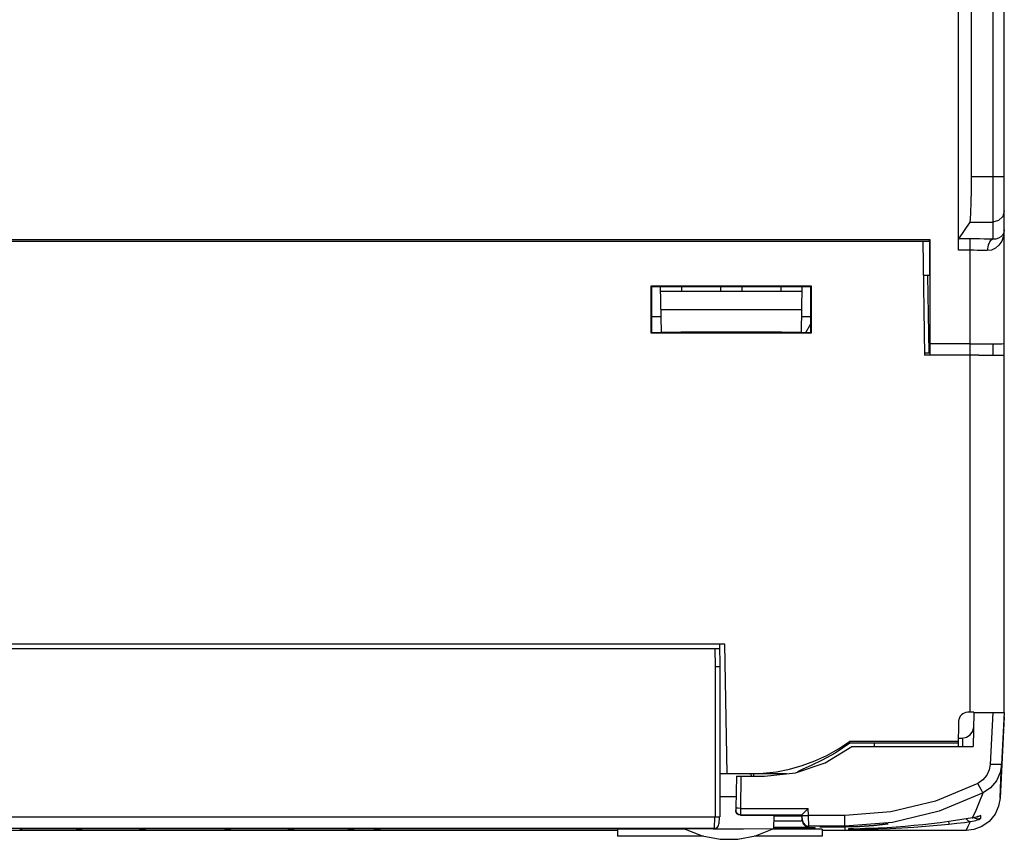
# Model space of a CAD drawing. Header units: millimetres. Extents: x 0 to 500, y 0 to 550.
# Tile 31 of 50: x 241 to 285, y 389 to 425. Entities that reach past the tile are written whole.
import ezdxf

# ---------------------------------------------------------------- set-up
doc = ezdxf.new("R2010")
doc.units = ezdxf.units.MM
doc.header["$LTSCALE"] = 35.851852
doc.layers.get('0').update_dxf_attribs({"linetype": 'CONTINUOUS'})

msp = doc.modelspace()

# ---------------------------------------------------------------- linework, layer by layer
at = {"color": 7, "linetype": 'CONTINUOUS'}
for p, q in [((284.738, 394.817), (284.738, 450.632)), ((283.297, 418.358), (283.297, 449.892)), ((284.238, 449.872), (284.238, 415.606)), ((282.721, 415.121), (282.721, 428.617)), ((283.294, 417.76), (283.297, 418.358)), ((283.297, 418.358), (284.738, 418.358)), ((283.284, 417.217), (283.294, 417.76)), ((283.27, 416.779), (283.284, 417.217)), ((283.251, 416.484), (283.27, 416.779)), ((284.738, 416.86), (284.671, 416.61)), ((282.737, 415.62), (283.231, 416.361)), ((283.231, 416.361), (283.251, 416.484)), ((283.231, 416.361), (284.238, 416.361)), ((284.488, 416.428), (284.238, 416.361)), ((284.671, 416.61), (284.488, 416.428)), ((284.663, 415.792), (284.581, 415.709)), ((284.717, 415.895), (284.663, 415.792)), ((284.738, 416.017), (284.707, 415.753)), ((284.738, 416.017), (284.717, 415.895)), ((216.03, 415.517), (281.447, 415.517)), ((226.256, 415.595), (281.473, 415.595)), ((281.151, 415.517), (281.238, 410.517)), ((281.447, 415.517), (281.473, 415.595)), ((281.447, 415.517), (281.447, 414.017)), ((281.473, 415.595), (281.473, 411.017)), ((282.721, 415.121), (282.723, 415.364)), ((282.723, 415.364), (282.729, 415.545)), ((282.729, 415.545), (282.737, 415.62)), ((283.238, 415.62), (282.737, 415.62)), ((283.238, 410.517), (283.238, 415.62)), ((283.447, 415.62), (283.238, 415.62)), ((283.654, 415.618), (283.447, 415.62)), ((283.856, 415.615), (283.654, 415.618)), ((284.052, 415.611), (283.856, 415.615)), ((284.025, 415.35), (283.988, 415.107)), ((284.116, 415.532), (284.025, 415.35)), ((284.238, 415.606), (284.052, 415.611)), ((284.238, 415.606), (284.116, 415.532)), ((284.363, 415.613), (284.238, 415.606)), ((284.503, 415.346), (284.351, 415.211)), ((284.48, 415.648), (284.363, 415.613)), ((284.581, 415.709), (284.48, 415.648)), ((284.625, 415.528), (284.503, 415.346)), ((284.707, 415.753), (284.625, 415.528)), ((283.238, 415.121), (282.721, 415.121)), ((283.395, 415.12), (283.238, 415.121)), ((283.55, 415.119), (283.395, 415.12)), ((283.702, 415.116), (283.55, 415.119)), ((283.848, 415.112), (283.702, 415.116)), ((283.988, 415.107), (283.848, 415.112)), ((284.175, 415.129), (283.988, 415.107)), ((284.351, 415.211), (284.175, 415.129)), ((281.447, 414.017), (281.177, 414.017)), ((281.36, 414.015), (281.42, 410.617)), ((269.209, 413.546), (269.209, 411.487)), ((269.209, 413.546), (269.232, 413.523)), ((276.268, 413.546), (269.209, 413.546)), ((269.232, 413.523), (269.233, 411.511)), ((276.244, 413.523), (269.232, 413.523)), ((269.619, 413.529), (269.654, 411.517)), ((275.854, 413.317), (269.623, 413.317)), ((270.557, 413.523), (270.554, 413.317)), ((272.269, 413.523), (272.273, 413.317)), ((273.207, 413.523), (273.204, 413.317)), ((274.919, 413.523), (274.923, 413.317)), ((275.822, 411.517), (275.858, 413.529)), ((276.268, 413.546), (276.244, 413.523)), ((276.244, 411.511), (276.244, 413.523)), ((276.268, 411.487), (276.268, 413.546)), ((269.637, 412.517), (275.84, 412.517)), ((269.233, 412.217), (269.642, 412.217)), ((275.835, 412.217), (276.244, 412.217)), ((276.023, 411.511), (276.244, 411.894)), ((269.209, 411.487), (269.233, 411.511)), ((269.209, 411.487), (276.268, 411.487)), ((269.233, 411.511), (276.244, 411.511)), ((269.654, 411.517), (270.522, 411.531)), ((270.522, 411.531), (274.954, 411.531)), ((274.954, 411.531), (275.822, 411.517)), ((276.268, 411.487), (276.244, 411.511)), ((281.464, 411.017), (281.464, 410.517)), ((283.238, 411.017), (281.473, 411.017)), ((283.238, 411.017), (284.238, 411.017)), ((284.238, 411.018), (284.238, 410.518)), ((284.238, 411.017), (284.624, 411.017)), ((284.624, 411.017), (284.738, 411.018)), ((281.238, 410.617), (281.464, 410.617)), ((283.624, 410.517), (281.238, 410.517)), ((283.238, 394.817), (283.238, 410.517)), ((283.624, 410.517), (284.299, 410.517)), ((284.299, 410.517), (284.536, 410.517)), ((284.536, 410.517), (284.688, 410.517)), ((284.688, 410.517), (284.738, 410.518)), ((272.456, 397.817), (225.021, 397.817)), ((225.252, 397.617), (272.224, 397.617)), ((272.024, 397.617), (272.038, 396.815)), ((272.221, 397.817), (272.238, 396.817)), ((272.555, 392.117), (272.456, 397.817)), ((272.238, 396.817), (272.038, 396.817)), ((272.038, 396.815), (272.038, 390.217)), ((272.238, 396.817), (272.238, 390.217)), ((283.401, 394.817), (283.131, 394.817)), ((283.401, 394.812), (283.375, 393.312)), ((283.401, 394.812), (284.43, 394.812)), ((284.239, 394.812), (284.119, 392.53)), ((284.43, 394.812), (284.592, 394.812)), ((284.738, 394.618), (284.551, 391.046)), ((284.592, 394.812), (284.7, 394.812)), ((284.738, 394.811), (284.619, 392.529)), ((284.7, 394.812), (284.738, 394.811)), ((282.731, 394.424), (282.712, 393.312)), ((283.352, 393.989), (283.392, 394.178)), ((282.892, 393.687), (283.081, 393.724)), ((283.081, 393.724), (283.242, 393.83)), ((283.242, 393.83), (283.352, 393.989)), ((276.866, 392.601), (278.038, 393.312)), ((277.946, 393.457), (277.306, 393.028)), ((277.451, 393.209), (277.938, 393.532)), ((277.938, 393.532), (277.942, 393.507)), ((282.716, 393.532), (277.938, 393.532)), ((277.942, 393.507), (277.944, 393.482)), ((277.944, 393.482), (277.946, 393.457)), ((278.303, 393.462), (277.946, 393.457)), ((278.038, 393.312), (283.375, 393.312)), ((278.669, 393.465), (278.303, 393.462)), ((279.038, 393.466), (278.669, 393.465)), ((279.038, 393.312), (279.038, 393.466)), ((282.715, 393.466), (279.038, 393.466)), ((282.718, 393.678), (282.892, 393.678)), ((282.719, 393.687), (282.892, 393.687)), ((282.892, 393.686), (282.899, 393.624)), ((282.899, 393.624), (282.903, 393.437)), ((282.903, 393.437), (282.904, 393.312)), ((276.408, 392.681), (276.94, 392.924)), ((277.306, 393.028), (276.733, 392.708)), ((276.94, 392.924), (277.451, 393.209)), ((275.296, 392.321), (275.859, 392.479)), ((275.568, 392.161), (276.866, 392.601)), ((275.859, 392.479), (276.408, 392.681)), ((276.25, 392.475), (275.88, 392.312)), ((276.733, 392.708), (276.25, 392.475)), ((284.119, 392.53), (284.077, 392.289)), ((284.31, 392.522), (284.119, 392.53)), ((284.472, 392.519), (284.31, 392.522)), ((284.58, 392.521), (284.472, 392.519)), ((284.619, 392.529), (284.554, 392.166)), ((284.57, 391.477), (284.619, 392.529)), ((284.619, 392.529), (284.58, 392.521)), ((275.163, 392.117), (272.238, 392.117)), ((272.968, 392.012), (272.943, 390.61)), ((272.968, 392.012), (272.983, 392.012)), ((272.983, 392.012), (273.092, 392.012)), ((273.092, 392.012), (274.205, 392.012)), ((273.168, 392.012), (273.143, 390.596)), ((273.557, 392.117), (274.141, 392.14)), ((273.623, 392.012), (273.621, 392.117)), ((273.722, 392.114), (273.724, 392.012)), ((274.141, 392.14), (274.722, 392.208)), ((274.205, 392.012), (275.568, 392.161)), ((274.722, 392.208), (275.296, 392.321)), ((275.88, 392.312), (275.648, 392.205)), ((283.968, 392.05), (283.795, 391.843)), ((284.077, 392.289), (283.968, 392.05)), ((284.554, 392.166), (284.39, 391.808)), ((283.576, 391.691), (281.715, 390.917)), ((283.795, 391.843), (283.576, 391.691)), ((283.66, 391.529), (283.576, 391.691)), ((284.39, 391.808), (284.131, 391.498)), ((272.235, 391.117), (272.952, 391.117)), ((283.803, 391.271), (281.869, 390.467)), ((283.652, 390.881), (283.803, 391.271)), ((283.732, 391.393), (283.66, 391.529)), ((283.782, 391.303), (283.732, 391.393)), ((283.803, 391.271), (283.782, 391.303)), ((284.131, 391.498), (283.803, 391.271)), ((284.551, 391.046), (284.57, 391.477)), ((281.715, 390.917), (279.752, 390.445)), ((283.495, 390.517), (283.652, 390.881)), ((284.49, 390.694), (284.33, 390.338)), ((284.551, 391.046), (284.49, 390.694)), ((272.943, 390.61), (272.942, 390.515)), ((272.942, 390.511), (272.942, 390.515)), ((272.942, 390.511), (272.942, 390.491)), ((272.967, 390.413), (272.942, 390.511)), ((272.956, 390.417), (272.942, 390.491)), ((272.97, 390.604), (272.943, 390.61)), ((272.999, 390.351), (272.956, 390.417)), ((273.041, 390.339), (272.967, 390.413)), ((273.043, 390.599), (272.97, 390.604)), ((273.065, 390.306), (272.999, 390.351)), ((273.142, 390.311), (273.041, 390.339)), ((273.143, 390.596), (273.043, 390.599)), ((273.142, 390.291), (273.065, 390.306)), ((273.143, 390.596), (273.142, 390.311)), ((273.142, 390.311), (273.142, 390.291)), ((273.142, 390.311), (275.839, 390.311)), ((273.142, 390.291), (275.164, 390.291)), ((273.143, 390.596), (276.123, 390.596)), ((274.614, 389.704), (274.624, 390.291)), ((274.623, 390.27), (275.044, 390.27)), ((274.624, 390.285), (275.164, 390.285)), ((275.044, 390.27), (275.312, 390.271)), ((275.164, 390.285), (275.164, 390.291)), ((275.312, 390.271), (275.532, 390.271)), ((275.532, 390.271), (275.7, 390.272)), ((275.7, 390.272), (275.803, 390.272)), ((275.803, 390.272), (275.838, 390.273)), ((275.85, 390.095), (275.838, 390.311)), ((275.838, 390.311), (275.839, 390.311)), ((275.838, 390.273), (275.85, 390.057)), ((275.839, 390.311), (275.856, 390.325)), ((275.84, 390.285), (275.88, 390.28)), ((275.856, 390.325), (275.898, 390.365)), ((275.88, 390.28), (275.99, 390.28)), ((275.898, 390.365), (275.959, 390.427)), ((275.959, 390.427), (276.036, 390.505)), ((275.99, 390.28), (276.139, 390.286)), ((276.036, 390.505), (276.123, 390.596)), ((276.139, 390.286), (276.123, 390.596)), ((276.149, 389.811), (276.139, 390.286)), ((277.738, 390.286), (276.139, 390.286)), ((279.752, 390.445), (277.738, 390.286)), ((277.738, 389.79), (277.738, 390.286)), ((281.869, 390.467), (279.831, 389.976)), ((283.336, 390.177), (283.495, 390.517)), ((283.556, 390.25), (283.7, 390.277)), ((283.641, 390.257), (283.579, 390.236)), ((283.588, 390.239), (283.617, 390.248)), ((283.617, 390.248), (283.652, 390.26)), ((283.684, 390.273), (283.641, 390.257)), ((283.652, 390.26), (283.655, 390.262)), ((283.7, 390.277), (283.684, 390.273)), ((283.703, 390.195), (283.7, 390.277)), ((284.33, 390.338), (284.073, 390.025)), ((225.238, 390.217), (272.238, 390.217)), ((272.003, 390.217), (271.993, 389.717)), ((272.203, 390.217), (272.193, 389.91)), ((274.62, 390.052), (274.815, 390.05)), ((274.815, 390.05), (274.991, 390.049)), ((274.991, 390.049), (275.165, 390.049)), ((275.165, 390.049), (275.329, 390.049)), ((275.329, 390.049), (275.477, 390.049)), ((275.477, 390.049), (275.603, 390.05)), ((275.603, 390.05), (275.703, 390.051)), ((275.703, 390.051), (275.775, 390.052)), ((275.775, 390.052), (275.82, 390.054)), ((275.82, 390.054), (275.843, 390.056)), ((275.843, 390.056), (275.85, 390.057)), ((275.849, 390.096), (275.849, 390.097)), ((275.85, 390.057), (275.85, 390.095)), ((275.85, 390.095), (275.895, 389.952)), ((275.85, 390.057), (275.895, 389.914)), ((275.895, 389.952), (276.004, 389.848)), ((275.895, 389.914), (276.004, 389.811)), ((276.004, 389.848), (276.149, 389.811)), ((279.831, 389.976), (277.738, 389.811)), ((278.373, 389.804), (279.007, 389.844)), ((279.007, 389.843), (278.373, 389.802)), ((279.007, 389.844), (279.638, 389.913)), ((279.638, 389.911), (279.007, 389.843)), ((279.638, 389.913), (279.638, 389.911)), ((280.764, 389.836), (280.375, 389.801)), ((281.151, 389.875), (280.764, 389.836)), ((281.537, 389.918), (281.151, 389.875)), ((281.278, 389.81), (281.79, 389.853)), ((281.92, 389.966), (281.537, 389.918)), ((281.79, 389.853), (282.299, 389.902)), ((282.301, 390.019), (281.92, 389.966)), ((282.286, 390.017), (282.295, 389.935)), ((282.295, 389.935), (282.299, 389.902)), ((282.299, 389.902), (282.654, 389.94)), ((282.595, 390.062), (282.301, 390.019)), ((282.874, 390.105), (282.595, 390.062)), ((282.654, 389.94), (282.982, 389.979)), ((283.336, 390.177), (282.874, 390.105)), ((282.982, 389.979), (283.256, 390.015)), ((283.055, 390.13), (283.147, 390.04)), ((283.057, 389.625), (283.156, 389.816)), ((283.147, 390.04), (283.256, 390.015)), ((283.156, 389.816), (283.256, 390.015)), ((283.256, 390.015), (283.333, 390.028)), ((283.33, 390.176), (283.355, 390.18)), ((283.33, 390.176), (283.336, 390.177)), ((283.333, 390.028), (283.409, 390.045)), ((283.422, 390.193), (283.336, 390.177)), ((283.355, 390.18), (283.413, 390.191)), ((283.405, 390.19), (283.418, 390.176)), ((283.409, 390.045), (283.483, 390.065)), ((283.413, 390.191), (283.465, 390.203)), ((283.418, 390.176), (283.559, 390.131)), ((283.505, 390.214), (283.422, 390.193)), ((283.465, 390.203), (283.512, 390.216)), ((283.483, 390.065), (283.551, 390.089)), ((283.579, 390.236), (283.505, 390.214)), ((283.512, 390.216), (283.553, 390.228)), ((283.551, 390.089), (283.612, 390.112)), ((283.553, 390.228), (283.588, 390.239)), ((283.559, 390.131), (283.704, 390.158)), ((283.612, 390.112), (283.658, 390.133)), ((283.658, 390.133), (283.693, 390.151)), ((283.693, 390.151), (283.704, 390.158)), ((283.704, 390.158), (283.703, 390.195)), ((284.073, 390.025), (283.746, 389.795)), ((271.993, 389.717), (225.484, 389.717)), ((267.738, 389.618), (229.238, 389.618)), ((241.474, 389.681), (241.49, 389.681)), ((241.478, 389.681), (241.488, 389.681)), ((241.488, 389.681), (241.516, 389.683)), ((241.49, 389.681), (241.519, 389.684)), ((241.516, 389.683), (241.546, 389.689)), ((241.519, 389.684), (241.548, 389.689)), ((241.546, 389.689), (241.576, 389.697)), ((241.548, 389.689), (241.578, 389.698)), ((243.96, 389.696), (241.57, 389.696)), ((241.576, 389.697), (241.606, 389.71)), ((241.578, 389.698), (241.608, 389.71)), ((241.606, 389.71), (241.62, 389.717)), ((241.608, 389.71), (241.62, 389.717)), ((243.897, 389.717), (243.908, 389.711)), ((243.908, 389.711), (243.951, 389.697)), ((243.951, 389.697), (243.993, 389.689)), ((243.983, 389.717), (243.987, 389.712)), ((243.987, 389.712), (244.025, 389.696)), ((243.993, 389.689), (244.039, 389.684)), ((244, 389.693), (244.001, 389.694)), ((244.001, 389.693), (244, 389.693)), ((244.001, 389.694), (244.002, 389.694)), ((244.001, 389.692), (244.001, 389.693)), ((244.003, 389.691), (244.001, 389.692)), ((244.002, 389.694), (244.004, 389.695)), ((244.006, 389.69), (244.003, 389.691)), ((244.004, 389.695), (244.008, 389.695)), ((244.008, 389.69), (244.006, 389.69)), ((244.008, 389.695), (244.012, 389.696)), ((244.011, 389.689), (244.008, 389.69)), ((244.015, 389.688), (244.011, 389.689)), ((244.012, 389.696), (244.017, 389.696)), ((244.021, 389.687), (244.015, 389.688)), ((244.017, 389.696), (244.021, 389.696)), ((244.021, 389.696), (244.025, 389.696)), ((244.027, 389.687), (244.021, 389.687)), ((244.025, 389.696), (244.031, 389.696)), ((244.033, 389.686), (244.027, 389.687)), ((244.031, 389.696), (244.038, 389.696)), ((244.04, 389.685), (244.033, 389.686)), ((244.038, 389.696), (244.046, 389.695)), ((244.039, 389.684), (244.092, 389.681)), ((244.046, 389.685), (244.04, 389.685)), ((244.046, 389.695), (244.055, 389.695)), ((244.051, 389.684), (244.046, 389.685)), ((244.057, 389.684), (244.051, 389.684)), ((244.055, 389.695), (244.062, 389.695)), ((244.064, 389.683), (244.057, 389.684)), ((244.062, 389.695), (244.068, 389.694)), ((244.073, 389.683), (244.064, 389.683)), ((244.068, 389.694), (244.073, 389.694)), ((244.073, 389.694), (244.08, 389.693)), ((244.081, 389.683), (244.073, 389.683)), ((244.08, 389.693), (244.087, 389.692)), ((244.091, 389.682), (244.081, 389.683)), ((244.087, 389.692), (244.094, 389.691)), ((244.096, 389.682), (244.091, 389.682)), ((244.109, 389.681), (244.092, 389.682)), ((244.092, 389.681), (244.109, 389.681)), ((244.094, 389.691), (244.099, 389.69)), ((244.1, 389.683), (244.096, 389.682)), ((244.099, 389.69), (244.103, 389.69)), ((244.105, 389.683), (244.1, 389.683)), ((244.103, 389.69), (244.107, 389.689)), ((244.11, 389.683), (244.105, 389.683)), ((244.107, 389.689), (244.11, 389.688)), ((244.11, 389.681), (244.109, 389.681)), ((244.11, 389.688), (244.112, 389.688)), ((244.113, 389.684), (244.11, 389.683)), ((244.11, 389.681), (244.13, 389.681)), ((244.112, 389.688), (244.114, 389.687)), ((244.115, 389.684), (244.113, 389.684)), ((244.114, 389.687), (244.116, 389.686)), ((244.116, 389.685), (244.115, 389.684)), ((244.115, 389.681), (244.127, 389.681)), ((244.116, 389.686), (244.116, 389.685)), ((244.116, 389.685), (244.116, 389.685)), ((244.127, 389.681), (244.156, 389.683)), ((244.13, 389.681), (244.16, 389.683)), ((244.156, 389.683), (244.189, 389.688)), ((244.16, 389.683), (244.192, 389.688)), ((244.189, 389.688), (244.222, 389.696)), ((244.192, 389.688), (244.224, 389.697)), ((246.736, 389.696), (244.221, 389.696)), ((244.222, 389.696), (244.255, 389.709)), ((244.224, 389.697), (244.257, 389.709)), ((244.255, 389.709), (244.271, 389.717)), ((244.257, 389.709), (244.271, 389.717)), ((246.676, 389.717), (246.677, 389.716)), ((246.676, 389.717), (246.677, 389.716)), ((246.677, 389.716), (246.723, 389.698)), ((246.677, 389.716), (246.722, 389.699)), ((246.722, 389.699), (246.763, 389.689)), ((246.723, 389.698), (246.766, 389.689)), ((246.763, 389.689), (246.803, 389.684)), ((246.766, 389.689), (246.806, 389.684)), ((246.796, 389.691), (246.798, 389.692)), ((246.796, 389.69), (246.796, 389.691)), ((246.797, 389.69), (246.796, 389.69)), ((246.798, 389.689), (246.797, 389.69)), ((246.798, 389.692), (246.8, 389.693)), ((246.8, 389.688), (246.798, 389.689)), ((246.8, 389.693), (246.802, 389.694)), ((246.803, 389.687), (246.8, 389.688)), ((246.802, 389.694), (246.805, 389.694)), ((246.807, 389.687), (246.803, 389.687)), ((246.803, 389.684), (246.832, 389.682)), ((246.805, 389.694), (246.808, 389.694)), ((246.806, 389.684), (246.854, 389.681)), ((246.812, 389.686), (246.807, 389.687)), ((246.808, 389.694), (246.813, 389.695)), ((246.817, 389.685), (246.812, 389.686)), ((246.813, 389.695), (246.819, 389.695)), ((246.822, 389.685), (246.817, 389.685)), ((246.819, 389.695), (246.827, 389.696)), ((246.822, 389.717), (246.824, 389.712)), ((246.826, 389.684), (246.822, 389.685)), ((246.824, 389.712), (246.839, 389.696)), ((246.832, 389.684), (246.826, 389.684)), ((246.827, 389.696), (246.834, 389.696)), ((246.839, 389.683), (246.832, 389.684)), ((246.834, 389.696), (246.84, 389.696)), ((246.847, 389.683), (246.839, 389.683)), ((246.84, 389.696), (246.845, 389.696)), ((246.845, 389.696), (246.851, 389.696)), ((246.855, 389.683), (246.847, 389.683)), ((246.851, 389.696), (246.858, 389.696)), ((246.853, 389.681), (246.874, 389.681)), ((246.861, 389.682), (246.855, 389.683)), ((246.858, 389.696), (246.866, 389.695)), ((246.866, 389.682), (246.861, 389.682)), ((246.866, 389.695), (246.873, 389.695)), ((246.872, 389.682), (246.866, 389.682)), ((246.874, 389.681), (246.867, 389.682)), ((246.877, 389.683), (246.872, 389.682)), ((246.873, 389.695), (246.878, 389.694)), ((246.874, 389.681), (246.881, 389.681)), ((246.884, 389.683), (246.877, 389.683)), ((246.878, 389.694), (246.882, 389.694)), ((246.878, 389.681), (246.882, 389.681)), ((246.881, 389.681), (246.921, 389.682)), ((246.882, 389.694), (246.887, 389.693)), ((246.891, 389.683), (246.884, 389.683)), ((246.887, 389.693), (246.893, 389.693)), ((246.896, 389.684), (246.891, 389.683)), ((246.893, 389.693), (246.898, 389.692)), ((246.9, 389.684), (246.896, 389.684)), ((246.898, 389.692), (246.902, 389.691)), ((246.903, 389.685), (246.9, 389.684)), ((246.902, 389.691), (246.905, 389.69)), ((246.905, 389.685), (246.903, 389.685)), ((246.905, 389.69), (246.908, 389.69)), ((246.907, 389.686), (246.905, 389.685)), ((246.909, 389.687), (246.907, 389.686)), ((246.908, 389.69), (246.909, 389.689)), ((246.909, 389.689), (246.91, 389.688)), ((246.91, 389.687), (246.909, 389.687)), ((246.91, 389.688), (246.91, 389.687)), ((246.921, 389.682), (246.963, 389.688)), ((246.962, 389.687), (247.005, 389.698)), ((246.963, 389.688), (247.006, 389.699)), ((250.482, 389.696), (246.995, 389.696)), ((247.005, 389.698), (247.049, 389.716)), ((247.006, 389.699), (247.05, 389.716)), ((247.049, 389.716), (247.05, 389.717)), ((250.426, 389.717), (250.466, 389.7)), ((250.466, 389.7), (250.508, 389.689)), ((250.508, 389.689), (250.548, 389.683)), ((250.548, 389.683), (250.592, 389.681)), ((250.567, 389.688), (250.568, 389.689)), ((250.567, 389.687), (250.567, 389.688)), ((250.568, 389.687), (250.567, 389.687)), ((250.568, 389.689), (250.569, 389.69)), ((250.569, 389.686), (250.568, 389.687)), ((250.569, 389.69), (250.571, 389.69)), ((250.572, 389.685), (250.569, 389.686)), ((250.571, 389.69), (250.574, 389.691)), ((250.574, 389.685), (250.572, 389.685)), ((250.574, 389.691), (250.579, 389.692)), ((250.577, 389.684), (250.574, 389.685)), ((250.58, 389.684), (250.577, 389.684)), ((250.579, 389.692), (250.584, 389.693)), ((250.586, 389.683), (250.58, 389.684)), ((250.584, 389.693), (250.589, 389.694)), ((250.593, 389.683), (250.586, 389.683)), ((250.589, 389.694), (250.594, 389.694)), ((250.592, 389.681), (250.604, 389.681)), ((250.599, 389.683), (250.593, 389.683)), ((250.594, 389.694), (250.599, 389.694)), ((250.599, 389.694), (250.606, 389.695)), ((250.605, 389.682), (250.599, 389.683)), ((250.604, 389.681), (250.611, 389.682)), ((250.604, 389.681), (250.625, 389.681)), ((250.61, 389.682), (250.605, 389.682)), ((250.606, 389.695), (250.614, 389.695)), ((250.616, 389.682), (250.61, 389.682)), ((250.614, 389.695), (250.623, 389.696)), ((250.622, 389.683), (250.616, 389.682)), ((250.63, 389.683), (250.622, 389.683)), ((250.623, 389.696), (250.63, 389.696)), ((250.625, 389.681), (250.673, 389.684)), ((250.63, 389.696), (250.637, 389.696)), ((250.639, 389.683), (250.63, 389.683)), ((250.652, 389.712), (250.636, 389.696)), ((250.637, 389.696), (250.643, 389.696)), ((250.646, 389.684), (250.639, 389.683)), ((250.643, 389.696), (250.649, 389.696)), ((250.651, 389.684), (250.646, 389.684)), ((250.649, 389.696), (250.657, 389.695)), ((250.655, 389.685), (250.651, 389.684)), ((250.653, 389.717), (250.652, 389.712)), ((250.66, 389.685), (250.655, 389.685)), ((250.657, 389.695), (250.664, 389.695)), ((250.665, 389.686), (250.66, 389.685)), ((250.664, 389.695), (250.668, 389.695)), ((250.67, 389.687), (250.665, 389.686)), ((250.668, 389.695), (250.672, 389.694)), ((250.674, 389.688), (250.67, 389.687)), ((250.672, 389.694), (250.674, 389.694)), ((250.673, 389.684), (250.713, 389.689)), ((250.674, 389.694), (250.677, 389.693)), ((250.677, 389.688), (250.674, 389.688)), ((250.677, 389.693), (250.679, 389.692)), ((250.679, 389.689), (250.677, 389.688)), ((250.679, 389.692), (250.68, 389.691)), ((250.68, 389.69), (250.679, 389.689)), ((250.68, 389.691), (250.68, 389.69)), ((250.68, 389.69), (250.68, 389.69)), ((250.693, 389.686), (250.71, 389.689)), ((250.71, 389.689), (250.711, 389.689)), ((250.713, 389.689), (250.755, 389.699)), ((253.256, 389.696), (250.741, 389.696)), ((250.753, 389.699), (250.781, 389.709)), ((250.755, 389.699), (250.8, 389.716)), ((250.8, 389.716), (250.801, 389.717)), ((253.206, 389.717), (253.222, 389.709)), ((253.22, 389.709), (253.253, 389.696)), ((253.222, 389.709), (253.255, 389.696)), ((253.253, 389.696), (253.286, 389.688)), ((253.255, 389.696), (253.288, 389.688)), ((253.286, 389.688), (253.318, 389.683)), ((253.288, 389.688), (253.32, 389.683)), ((253.318, 389.683), (253.35, 389.681)), ((253.348, 389.681), (253.368, 389.681)), ((253.36, 389.685), (253.361, 389.686)), ((253.361, 389.685), (253.36, 389.685)), ((253.361, 389.686), (253.362, 389.687)), ((253.362, 389.684), (253.361, 389.685)), ((253.362, 389.687), (253.364, 389.687)), ((253.363, 389.684), (253.362, 389.684)), ((253.367, 389.683), (253.363, 389.684)), ((253.364, 389.687), (253.367, 389.688)), ((253.367, 389.688), (253.369, 389.689)), ((253.371, 389.683), (253.367, 389.683)), ((253.367, 389.681), (253.367, 389.681)), ((253.368, 389.681), (253.369, 389.681)), ((253.369, 389.689), (253.372, 389.69)), ((253.369, 389.681), (253.386, 389.682)), ((253.369, 389.681), (253.391, 389.681)), ((253.376, 389.683), (253.371, 389.683)), ((253.372, 389.69), (253.377, 389.69)), ((253.381, 389.682), (253.376, 389.683)), ((253.377, 389.69), (253.382, 389.691)), ((253.385, 389.682), (253.381, 389.682)), ((253.382, 389.691), (253.388, 389.692)), ((253.39, 389.682), (253.385, 389.682)), ((253.388, 389.692), (253.395, 389.693)), ((253.396, 389.683), (253.39, 389.682)), ((253.391, 389.681), (253.444, 389.684)), ((253.395, 389.693), (253.402, 389.693)), ((253.404, 389.683), (253.396, 389.683)), ((253.402, 389.693), (253.408, 389.694)), ((253.413, 389.683), (253.404, 389.683)), ((253.408, 389.694), (253.413, 389.694)), ((253.413, 389.694), (253.419, 389.695)), ((253.42, 389.684), (253.413, 389.683)), ((253.419, 389.695), (253.426, 389.695)), ((253.426, 389.684), (253.42, 389.684)), ((253.426, 389.695), (253.434, 389.696)), ((253.431, 389.685), (253.426, 389.684)), ((253.437, 389.685), (253.431, 389.685)), ((253.434, 389.696), (253.441, 389.696)), ((253.444, 389.686), (253.437, 389.685)), ((253.441, 389.696), (253.446, 389.696)), ((253.444, 389.684), (253.491, 389.69)), ((253.45, 389.687), (253.444, 389.686)), ((253.446, 389.696), (253.451, 389.696)), ((253.456, 389.688), (253.45, 389.687)), ((253.489, 389.712), (253.451, 389.696)), ((253.451, 389.696), (253.456, 389.696)), ((253.456, 389.696), (253.461, 389.696)), ((253.461, 389.688), (253.456, 389.688)), ((253.461, 389.696), (253.467, 389.695)), ((253.466, 389.689), (253.461, 389.688)), ((253.469, 389.69), (253.466, 389.689)), ((253.467, 389.695), (253.471, 389.695)), ((253.471, 389.69), (253.469, 389.69)), ((253.471, 389.695), (253.474, 389.695)), ((253.473, 389.691), (253.471, 389.69)), ((253.475, 389.692), (253.473, 389.691)), ((253.474, 389.695), (253.475, 389.694)), ((253.475, 389.694), (253.476, 389.694)), ((253.476, 389.693), (253.475, 389.692)), ((253.476, 389.694), (253.476, 389.693)), ((253.493, 389.717), (253.489, 389.712)), ((253.491, 389.69), (253.533, 389.699)), ((255.908, 389.696), (253.516, 389.696)), ((253.533, 389.699), (253.574, 389.714)), ((253.574, 389.714), (253.58, 389.717)), ((255.857, 389.717), (255.869, 389.71)), ((255.869, 389.71), (255.899, 389.698)), ((255.899, 389.698), (255.929, 389.689)), ((255.929, 389.689), (255.959, 389.684)), ((255.932, 389.689), (255.934, 389.688)), ((255.934, 389.688), (255.939, 389.687)), ((255.959, 389.684), (255.987, 389.681)), ((255.987, 389.681), (256.005, 389.681)), ((256.005, 389.681), (256.006, 389.681)), ((256.006, 389.681), (256.033, 389.682)), ((256.006, 389.681), (256.046, 389.682)), ((256.025, 389.684), (256.027, 389.685)), ((256.025, 389.684), (256.025, 389.684)), ((256.025, 389.683), (256.025, 389.684)), ((256.026, 389.683), (256.025, 389.683)), ((256.028, 389.683), (256.026, 389.683)), ((256.027, 389.685), (256.029, 389.685)), ((256.03, 389.682), (256.028, 389.683)), ((256.029, 389.685), (256.032, 389.686)), ((256.033, 389.682), (256.03, 389.682)), ((256.032, 389.686), (256.037, 389.687)), ((256.036, 389.682), (256.033, 389.682)), ((256.04, 389.683), (256.036, 389.682)), ((256.037, 389.687), (256.042, 389.687)), ((256.046, 389.683), (256.04, 389.683)), ((256.042, 389.687), (256.047, 389.688)), ((256.046, 389.682), (256.092, 389.686)), ((256.054, 389.683), (256.046, 389.683)), ((256.047, 389.688), (256.052, 389.689)), ((256.052, 389.689), (256.058, 389.69)), ((256.061, 389.684), (256.054, 389.683)), ((256.058, 389.69), (256.063, 389.69)), ((256.066, 389.684), (256.061, 389.684)), ((256.063, 389.69), (256.07, 389.691)), ((256.071, 389.685), (256.066, 389.684)), ((256.07, 389.691), (256.078, 389.692)), ((256.078, 389.685), (256.071, 389.685)), ((256.078, 389.692), (256.086, 389.693)), ((256.085, 389.686), (256.078, 389.685)), ((256.093, 389.687), (256.085, 389.686)), ((256.086, 389.693), (256.094, 389.694)), ((256.092, 389.686), (256.134, 389.691)), ((256.1, 389.687), (256.093, 389.687)), ((256.094, 389.694), (256.1, 389.694)), ((256.1, 389.694), (256.106, 389.694)), ((256.108, 389.688), (256.1, 389.687)), ((256.106, 389.694), (256.112, 389.695)), ((256.113, 389.689), (256.108, 389.688)), ((256.112, 389.695), (256.12, 389.695)), ((256.118, 389.69), (256.113, 389.689)), ((256.123, 389.69), (256.118, 389.69)), ((256.12, 389.695), (256.127, 389.696)), ((256.128, 389.691), (256.123, 389.69)), ((256.127, 389.696), (256.132, 389.696)), ((256.133, 389.692), (256.128, 389.691)), ((256.132, 389.696), (256.136, 389.696)), ((256.137, 389.693), (256.133, 389.692)), ((256.134, 389.691), (256.167, 389.697)), ((256.195, 389.712), (256.136, 389.696)), ((256.136, 389.696), (256.139, 389.696)), ((256.141, 389.693), (256.137, 389.693)), ((256.139, 389.696), (256.141, 389.696)), ((256.141, 389.696), (256.143, 389.696)), ((256.143, 389.694), (256.141, 389.693)), ((256.143, 389.696), (256.144, 389.695)), ((256.144, 389.694), (256.143, 389.694)), ((256.144, 389.695), (256.144, 389.694)), ((256.144, 389.695), (256.144, 389.695)), ((257.056, 389.696), (256.162, 389.696)), ((256.167, 389.697), (256.2, 389.705)), ((256.202, 389.717), (256.195, 389.712)), ((256.2, 389.705), (256.233, 389.717)), ((257.007, 389.717), (257.014, 389.713)), ((257.007, 389.717), (257.012, 389.714)), ((257.012, 389.714), (257.039, 389.701)), ((257.014, 389.713), (257.041, 389.701)), ((257.039, 389.701), (257.067, 389.692)), ((257.041, 389.701), (257.069, 389.692)), ((257.067, 389.692), (257.093, 389.686)), ((257.069, 389.692), (257.096, 389.685)), ((257.093, 389.686), (257.119, 389.682)), ((257.096, 389.685), (257.122, 389.682)), ((257.119, 389.682), (257.142, 389.681)), ((257.122, 389.682), (257.146, 389.681)), ((257.142, 389.681), (257.146, 389.681)), ((257.146, 389.681), (257.149, 389.681)), ((257.149, 389.681), (257.152, 389.681)), ((257.152, 389.681), (257.182, 389.682)), ((257.152, 389.681), (257.172, 389.681)), ((257.159, 389.681), (257.167, 389.681)), ((257.167, 389.681), (257.188, 389.683)), ((257.172, 389.681), (257.194, 389.683)), ((257.181, 389.683), (257.182, 389.683)), ((257.181, 389.682), (257.181, 389.683)), ((257.182, 389.682), (257.181, 389.682)), ((257.182, 389.683), (257.184, 389.683)), ((257.184, 389.682), (257.182, 389.682)), ((257.184, 389.683), (257.186, 389.684)), ((257.186, 389.683), (257.184, 389.682)), ((257.186, 389.684), (257.189, 389.684)), ((257.19, 389.683), (257.186, 389.683)), ((257.188, 389.683), (257.218, 389.685)), ((257.189, 389.684), (257.192, 389.685)), ((257.196, 389.683), (257.19, 389.683)), ((257.192, 389.685), (257.196, 389.685)), ((257.196, 389.685), (257.208, 389.687)), ((257.201, 389.684), (257.196, 389.683)), ((257.208, 389.687), (257.222, 389.688)), ((257.212, 389.685), (257.245, 389.688)), ((257.222, 389.688), (257.233, 389.69)), ((257.246, 389.688), (257.232, 389.687)), ((257.233, 389.69), (257.247, 389.691)), ((257.238, 389.687), (257.273, 389.691)), ((257.247, 389.691), (257.263, 389.693)), ((257.271, 389.691), (257.259, 389.69)), ((257.263, 389.693), (257.276, 389.694)), ((257.267, 389.691), (257.301, 389.695)), ((257.276, 389.694), (257.28, 389.694)), ((257.28, 389.694), (257.285, 389.695)), ((257.285, 389.695), (257.29, 389.695)), ((257.29, 389.694), (257.285, 389.693)), ((257.29, 389.695), (257.294, 389.696)), ((257.294, 389.694), (257.29, 389.694)), ((257.294, 389.696), (257.298, 389.696)), ((257.296, 389.695), (257.294, 389.694)), ((257.296, 389.694), (257.318, 389.698)), ((257.299, 389.695), (257.296, 389.695)), ((257.298, 389.696), (257.3, 389.696)), ((257.301, 389.695), (257.299, 389.695)), ((257.3, 389.696), (257.302, 389.696)), ((257.301, 389.695), (257.322, 389.698)), ((257.303, 389.696), (257.301, 389.695)), ((257.37, 389.712), (257.302, 389.696)), ((257.302, 389.696), (257.303, 389.696)), ((257.303, 389.696), (257.303, 389.696)), ((270.691, 389.696), (257.306, 389.696)), ((257.318, 389.698), (257.342, 389.703)), ((257.322, 389.698), (257.346, 389.703)), ((257.342, 389.703), (257.367, 389.71)), ((257.346, 389.703), (257.37, 389.711)), ((257.367, 389.71), (257.384, 389.717)), ((257.378, 389.717), (257.37, 389.712)), ((257.37, 389.711), (257.384, 389.717)), ((267.738, 389.678), (267.743, 389.378)), ((270.737, 389.678), (267.738, 389.678)), ((270.638, 389.717), (271.942, 389.691)), ((270.638, 389.717), (271.466, 389.388)), ((271.466, 389.388), (272.252, 389.235)), ((271.942, 389.691), (273.279, 389.69)), ((273.022, 389.235), (273.808, 389.388)), ((273.279, 389.69), (274.614, 389.716)), ((273.808, 389.388), (274.614, 389.704)), ((276.738, 389.678), (274.545, 389.678)), ((276.406, 389.696), (274.591, 389.696)), ((274.614, 389.769), (275.118, 389.77)), ((274.615, 389.763), (275.025, 389.763)), ((274.983, 389.763), (275.413, 389.762)), ((275.118, 389.77), (275.524, 389.77)), ((275.228, 389.763), (275.616, 389.762)), ((275.521, 389.762), (275.851, 389.762)), ((275.524, 389.77), (275.702, 389.771)), ((275.702, 389.771), (275.853, 389.771)), ((275.792, 389.762), (276.121, 389.761)), ((275.853, 389.771), (275.973, 389.771)), ((275.973, 389.771), (276.059, 389.772)), ((275.987, 389.761), (275.995, 389.758)), ((275.995, 389.758), (276.406, 389.696)), ((276.004, 389.811), (276.149, 389.773)), ((276.024, 389.761), (276.248, 389.76)), ((276.059, 389.772), (276.113, 389.772)), ((276.113, 389.772), (276.141, 389.773)), ((276.141, 389.773), (276.149, 389.773)), ((276.149, 389.773), (276.149, 389.811)), ((277.738, 389.811), (276.149, 389.811)), ((276.185, 389.761), (276.269, 389.721)), ((276.203, 389.761), (276.349, 389.76)), ((276.269, 389.721), (276.406, 389.696)), ((276.324, 389.76), (276.388, 389.759)), ((276.38, 389.76), (276.386, 389.759)), ((276.388, 389.759), (276.406, 389.759)), ((276.406, 389.759), (276.406, 389.696)), ((276.638, 389.79), (276.638, 389.789)), ((277.738, 389.79), (276.638, 389.79)), ((276.638, 389.789), (277.738, 389.789)), ((276.738, 389.678), (276.733, 389.378)), ((277.738, 389.618), (276.738, 389.618)), ((277.738, 389.79), (278.373, 389.804)), ((278.373, 389.802), (277.738, 389.789)), ((277.738, 389.787), (277.738, 389.618)), ((279.526, 389.619), (277.738, 389.618)), ((278.04, 389.713), (277.892, 389.673)), ((277.899, 389.691), (277.892, 389.69)), ((277.892, 389.69), (277.892, 389.673)), ((277.892, 389.673), (277.898, 389.673)), ((277.898, 389.673), (277.918, 389.673)), ((277.919, 389.691), (277.899, 389.691)), ((278.108, 389.694), (277.904, 389.691)), ((277.918, 389.673), (277.956, 389.673)), ((277.934, 389.691), (277.919, 389.691)), ((277.956, 389.673), (278.017, 389.673)), ((278.017, 389.673), (278.107, 389.673)), ((278.043, 389.693), (278.233, 389.696)), ((278.107, 389.673), (278.231, 389.674)), ((278.224, 389.696), (278.4, 389.699)), ((278.231, 389.674), (278.397, 389.676)), ((278.348, 389.698), (278.444, 389.7)), ((278.397, 389.676), (278.611, 389.679)), ((278.614, 389.704), (278.4, 389.699)), ((278.444, 389.7), (278.55, 389.703)), ((278.55, 389.703), (278.607, 389.704)), ((278.607, 389.704), (278.666, 389.706)), ((278.611, 389.679), (278.876, 389.685)), ((278.88, 389.713), (278.614, 389.704)), ((278.666, 389.706), (278.727, 389.708)), ((278.727, 389.708), (278.791, 389.71)), ((278.791, 389.71), (278.857, 389.712)), ((278.857, 389.712), (278.924, 389.715)), ((278.876, 389.685), (279.192, 389.694)), ((279.196, 389.726), (278.88, 389.713)), ((278.924, 389.715), (278.993, 389.717)), ((278.993, 389.717), (279.064, 389.72)), ((279.064, 389.72), (279.136, 389.723)), ((279.136, 389.723), (279.196, 389.726)), ((279.191, 389.73), (279.192, 389.694)), ((279.192, 389.694), (279.719, 389.714)), ((279.591, 389.746), (279.196, 389.726)), ((281.299, 389.621), (279.526, 389.619)), ((279.984, 389.771), (279.591, 389.746)), ((279.719, 389.714), (280.242, 389.74)), ((280.375, 389.801), (279.984, 389.771)), ((280.242, 389.74), (280.762, 389.772)), ((280.762, 389.772), (281.278, 389.81)), ((283.057, 389.625), (281.299, 389.621)), ((283.393, 389.664), (283.057, 389.625)), ((283.746, 389.795), (283.393, 389.664)), ((271.522, 389.378), (267.743, 389.378)), ((272.252, 389.235), (273.022, 389.235)), ((276.733, 389.378), (273.756, 389.378))]:
    msp.add_line(p, q, dxfattribs=at)
for centre, radius, start, end in [((283.131, 394.417), 0.4, 90, 179), ((271.993, 389.917), 0.2, 270, 358)]:
    msp.add_arc(centre, radius, start, end, dxfattribs=at)

doc.saveas('drawing.dxf')
